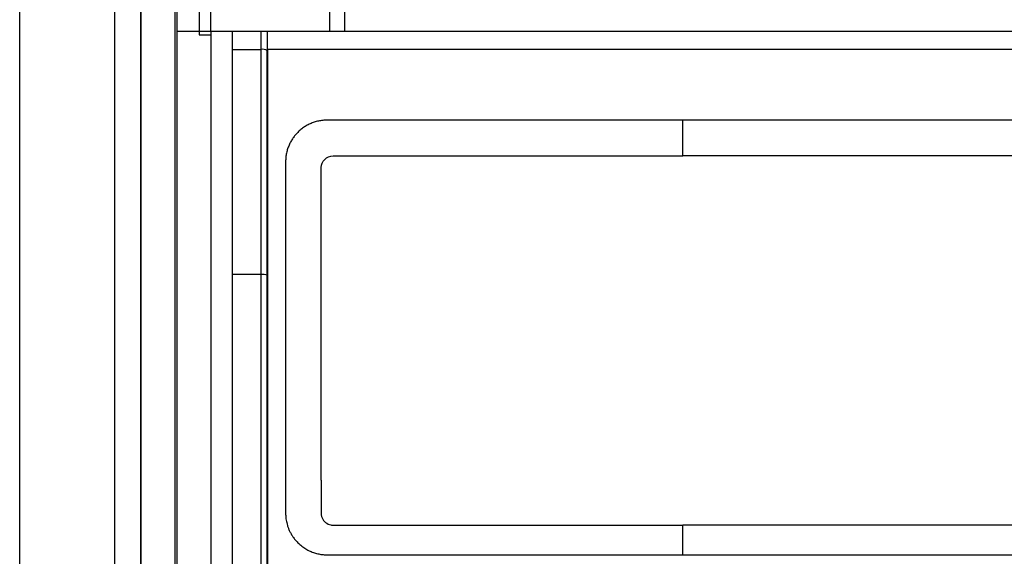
# Model space of a CAD drawing. Header units: millimetres. Extents: x -0.44 to 1.31, y -0.87 to 1.29.
# Tile 62 of 182: x 0.2266 to 0.3096, y 0.247 to 0.2922. Entities that reach past the tile are written whole.
import ezdxf

# ---------------------------------------------------------------- set-up
doc = ezdxf.new("R2010")
doc.units = ezdxf.units.MM

msp = doc.modelspace()

# ---------------------------------------------------------------- linework, layer by layer
at = {"color": 7, "linetype": 'Continuous', "lineweight": 25}
for p, q in [((0.253955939, 0.3440703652), (0.2539566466, 0.2911604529)), ((0.2417142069, 0.2911602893), (0.2417142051, 0.2908923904)), ((0.2426792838, 0.2911603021), (0.2417142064, 0.2911602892)), ((0.2469292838, 0.291160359), (0.2444792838, 0.2911603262)), ((0.2474292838, 0.2911603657), (0.2474293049, 0.2895768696)), ((0.2444793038, 0.2896603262), (0.2469293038, 0.289660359)), ((0.2474793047, 0.2896603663), (0.2474293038, 0.2896603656)), ((0.252988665, 0.2806983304), (0.282477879, 0.2806987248)), ((0.312028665, 0.28069912), (0.282477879, 0.2806987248)), ((0.2519890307, 0.2533556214), (0.2519886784, 0.279698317)), ((0.2469295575, 0.2706942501), (0.2444795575, 0.2706942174))]:
    msp.add_line(p, q, dxfattribs=at)
at = {"color": 7, "linetype": 'Continuous', "lineweight": 25, "flags": 128}
msp.add_lwpolyline([(0.2417269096, 0.3440676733), (0.2417247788, 0.3374730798), (0.2417228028, 0.3308721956), (0.2417209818, 0.3242654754), (0.241719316, 0.3176533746), (0.2417178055, 0.311036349), (0.2417164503, 0.3044148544), (0.2417152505, 0.2977893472), (0.2417142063, 0.291160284)], dxfattribs=at)
at = {"color": 7, "linetype": 'Continuous', "lineweight": 25}
for centre, radius, start, end in [((0.2470508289, 0.2888492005), 0.0008202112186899, 62.5201059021, 98.5204914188), ((0.2470524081, 0.26969462), 0.0010071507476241, 68.0082868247, 97.0062952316)]:
    msp.add_arc(centre, radius, start, end, dxfattribs=at)
for points in [[(0.2265774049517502, 0.2449822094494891), (0.2265774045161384, 0.2844326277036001), (0.2265774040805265, 0.3236927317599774), (0.2265774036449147, 0.3623530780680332)], [(0.2345774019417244, 0.3587897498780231), (0.2345774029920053, 0.3202353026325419), (0.2345774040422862, 0.2811631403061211), (0.2345774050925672, 0.2419474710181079)], [(0.2367775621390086, 0.3445897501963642), (0.2367775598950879, 0.3106547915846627), (0.236777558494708, 0.2763571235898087), (0.2367775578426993, 0.2419483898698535)], [(0.2426792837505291, 0.2911603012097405), (0.2426790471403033, 0.3088546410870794), (0.2426788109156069, 0.3265159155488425), (0.242678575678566, 0.3441051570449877)], [(0.2417142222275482, 0.2911602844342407), (0.2410966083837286, 0.2911602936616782), (0.2404756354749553, 0.2911602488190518), (0.2398561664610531, 0.2911602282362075)], [(0.2417142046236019, 0.2908923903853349), (0.2420358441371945, 0.2908923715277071), (0.2423575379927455, 0.2908923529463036), (0.2426792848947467, 0.2908923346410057)], [(0.2444792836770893, 0.2911603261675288), (0.2438791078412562, 0.2911603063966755), (0.2432791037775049, 0.2911603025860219), (0.2426792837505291, 0.2911603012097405)], [(0.2444792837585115, 0.2911603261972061), (0.2444792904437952, 0.2906604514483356), (0.2444792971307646, 0.2901604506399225), (0.2444793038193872, 0.2896603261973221)], [(0.2469293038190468, 0.2896603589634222), (0.246929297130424, 0.2901604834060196), (0.2469292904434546, 0.2906604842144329), (0.2469292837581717, 0.2911603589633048)], [(0.2444793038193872, 0.2896603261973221), (0.2444793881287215, 0.2833563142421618), (0.2444794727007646, 0.2770326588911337), (0.2444795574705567, 0.2706942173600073)], [(0.2469295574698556, 0.2706942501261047), (0.2469294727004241, 0.2770326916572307), (0.2469293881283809, 0.2833563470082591), (0.2469293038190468, 0.2896603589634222)], [(0.2474799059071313, 0.2446603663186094), (0.2474797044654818, 0.2597387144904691), (0.2474795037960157, 0.2747593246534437), (0.2474793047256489, 0.2896603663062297)], [(0.2474295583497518, 0.2706284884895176), (0.2474294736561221, 0.2769612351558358), (0.2474293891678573, 0.2832786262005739), (0.2474293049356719, 0.2895768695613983)], [(0.2824778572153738, 0.2823281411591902), (0.2824778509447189, 0.2827970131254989), (0.2824778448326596, 0.2832540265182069), (0.2824778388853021, 0.2836987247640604)], [(0.2824778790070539, 0.2806987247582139), (0.2824778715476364, 0.2812564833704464), (0.2824778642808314, 0.2817998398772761), (0.2824778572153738, 0.2823281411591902)], [(0.251988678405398, 0.2796983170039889), (0.2519886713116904, 0.2802287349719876), (0.2524582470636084, 0.2806983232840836), (0.2529886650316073, 0.2806983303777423)], [(0.2444795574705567, 0.2706942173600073), (0.2444797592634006, 0.2556056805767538), (0.2444799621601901, 0.2404345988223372), (0.2444801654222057, 0.2252362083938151)], [(0.2469301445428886, 0.2267974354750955), (0.2469299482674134, 0.241473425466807), (0.2469297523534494, 0.256122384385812), (0.2469295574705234, 0.2706942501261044)], [(0.2474301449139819, 0.2267696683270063), (0.2474299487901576, 0.2414343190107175), (0.247429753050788, 0.2560702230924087), (0.2474295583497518, 0.2706284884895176)], [(0.2824783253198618, 0.2473268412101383), (0.2824783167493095, 0.2479676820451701), (0.2824783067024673, 0.248718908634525), (0.2824782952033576, 0.2495787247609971)], [(0.2824783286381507, 0.2470787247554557), (0.2824783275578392, 0.2471595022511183), (0.2824783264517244, 0.2472422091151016), (0.2824783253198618, 0.2473268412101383)]]:
    msp.add_open_spline(points, degree=3, dxfattribs=at)
for points, knots in [([(0.2367811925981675, 0.2419483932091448), (0.2367812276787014, 0.2505183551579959), (0.2367812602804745, 0.2590781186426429), (0.2367813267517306, 0.2761772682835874), (0.236781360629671, 0.2847184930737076), (0.2367814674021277, 0.3102959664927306), (0.2367815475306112, 0.3272873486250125), (0.2367816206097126, 0.3441921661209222)], [0, 0, 0, 0, 0.2500000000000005, 0.2500000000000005, 0.5000000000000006, 0.5000000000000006, 1, 1, 1, 1]), ([(0.2396796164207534, 0.1553296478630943), (0.2396791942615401, 0.1868955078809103), (0.2396787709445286, 0.2185479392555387), (0.2396779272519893, 0.2816328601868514), (0.239677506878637, 0.3130651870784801), (0.2396770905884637, 0.344192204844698)], [0, 0, 0, 0, 0.4999999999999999, 0.4999999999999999, 1, 1, 1, 1]), ([(0.2398561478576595, 0.2911602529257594), (0.2398552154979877, 0.2921198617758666), (0.2398533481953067, 0.294041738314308), (0.2398505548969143, 0.2969277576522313), (0.239847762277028, 0.2998211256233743), (0.2398449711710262, 0.3027217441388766), (0.2398421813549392, 0.3056295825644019), (0.2398393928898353, 0.3085445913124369), (0.2398366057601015, 0.3114667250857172), (0.2398338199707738, 0.3143959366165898), (0.2398310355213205, 0.3173321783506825), (0.2398282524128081, 0.3202754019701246), (0.2398254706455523, 0.3232255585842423), (0.2398226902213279, 0.3261825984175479), (0.239819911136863, 0.3291464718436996), (0.2398171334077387, 0.3321171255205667), (0.239814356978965, 0.3350945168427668), (0.2398115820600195, 0.3380785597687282), (0.2398088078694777, 0.3410693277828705), (0.2398069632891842, 0.3430646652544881), (0.2398060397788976, 0.3440636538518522)], [0, 0, 0, 0, 0.0542778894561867, 0.1087061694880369, 0.1632848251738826, 0.2180138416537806, 0.2728932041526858, 0.3279228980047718, 0.3831029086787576, 0.4384332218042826, 0.4939138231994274, 0.549544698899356, 0.6053258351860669, 0.6612572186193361, 0.7173388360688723, 0.7735706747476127, 0.8299527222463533, 0.886484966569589, 0.9431673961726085, 1, 1, 1, 1]), ([(0.2526785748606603, 0.3441205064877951), (0.2526786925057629, 0.3353238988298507), (0.2526788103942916, 0.3265090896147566), (0.2526790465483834, 0.3088512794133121), (0.252679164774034, 0.3000112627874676), (0.2526792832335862, 0.2911604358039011)], [0, 0, 0, 0, 0.5, 0.5, 1, 1, 1, 1]), ([(0.2398407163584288, 0.1553295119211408), (0.2398405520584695, 0.1562013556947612), (0.2398402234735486, 0.1579449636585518), (0.239839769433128, 0.1605609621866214), (0.2398393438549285, 0.1631772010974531), (0.2398389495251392, 0.165793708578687), (0.2398385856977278, 0.1684104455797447), (0.2398382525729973, 0.1710273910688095), (0.2398379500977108, 0.1736445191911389), (0.2398376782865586, 0.1762618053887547), (0.2398374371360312, 0.1788792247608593), (0.2398372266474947, 0.1814967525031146), (0.239837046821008, 0.1841143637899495), (0.2398368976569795, 0.1867320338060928), (0.2398367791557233, 0.1893497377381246), (0.2398366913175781, 0.1919674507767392), (0.2398366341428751, 0.1945851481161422), (0.2398366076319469, 0.1972028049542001), (0.2398366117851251, 0.1998203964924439), (0.2398366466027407, 0.2024378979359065), (0.2398367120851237, 0.2050552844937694), (0.2398368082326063, 0.2076725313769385), (0.2398369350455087, 0.210289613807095), (0.2398370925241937, 0.2129065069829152), (0.2398372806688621, 0.215523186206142), (0.2398374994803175, 0.2181396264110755), (0.2398377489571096, 0.2207558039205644), (0.2398382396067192, 0.225337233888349), (0.2398391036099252, 0.2318802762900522), (0.2398405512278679, 0.2403791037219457), (0.2398423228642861, 0.2488657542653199), (0.2398444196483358, 0.2573458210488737), (0.2398468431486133, 0.2658147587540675), (0.2398491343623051, 0.2728664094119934), (0.2398511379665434, 0.2784988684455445), (0.2398525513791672, 0.282305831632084), (0.2398542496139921, 0.2865263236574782), (0.23985540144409, 0.2893381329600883), (0.2398561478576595, 0.2911602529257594)], [0, 0, 0, 0, 0.0192439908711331, 0.03848622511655, 0.0577267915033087, 0.0769657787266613, 0.0962032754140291, 0.1154393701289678, 0.1346741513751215, 0.1539077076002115, 0.1731401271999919, 0.1923714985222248, 0.211601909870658, 0.2308314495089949, 0.2500602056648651, 0.2692882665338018, 0.288515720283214, 0.3077426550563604, 0.3269691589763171, 0.3461953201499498, 0.3654212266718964, 0.3846469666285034, 0.4038726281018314, 0.4230982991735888, 0.4423240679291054, 0.4615500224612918, 0.4807762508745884, 0.500002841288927, 0.5625698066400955, 0.6250917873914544, 0.6875718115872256, 0.750012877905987, 0.8125603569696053, 0.8749934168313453, 0.9062577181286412, 0.9374889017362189, 0.9594913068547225, 1, 1, 1, 1]), ([(0.2426792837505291, 0.2911603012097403), (0.2426795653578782, 0.2702497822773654), (0.2426798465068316, 0.2492104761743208), (0.2426804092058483, 0.2070461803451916), (0.2426806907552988, 0.1859212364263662), (0.2426809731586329, 0.1648397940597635)], [0, 0, 0, 0, 0.5, 0.5, 1, 1, 1, 1]), ([(0.2474292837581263, 0.2911603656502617), (0.2474285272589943, 0.2911603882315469), (0.2474269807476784, 0.2911604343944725), (0.247414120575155, 0.2911606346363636), (0.2473898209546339, 0.2911603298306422), (0.2473484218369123, 0.2911601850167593), (0.2472780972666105, 0.2911603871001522), (0.2471793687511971, 0.2911606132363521), (0.2470561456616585, 0.291160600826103), (0.2469705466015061, 0.2911604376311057), (0.2469292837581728, 0.2911603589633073)], [0, 0, 0, 0, 0.0803547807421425, 0.1642692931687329, 0.2512446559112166, 0.3756881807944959, 0.5006892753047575, 0.6755808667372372, 0.843614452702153, 1, 1, 1, 1]), ([(0.3175292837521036, 0.2911613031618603), (0.3058855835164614, 0.2911611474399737), (0.2941824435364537, 0.2911609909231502), (0.2707761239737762, 0.2911606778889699), (0.2590729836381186, 0.2911605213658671), (0.2474292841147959, 0.2911603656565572)], [0, 0, 0, 0, 0.5, 0.5, 1, 1, 1, 1]), ([(0.317479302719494, 0.289661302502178), (0.305851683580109, 0.2896611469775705), (0.2941655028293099, 0.2896609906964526), (0.2707931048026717, 0.289660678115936), (0.2591069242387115, 0.2896605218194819), (0.2474793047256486, 0.2896603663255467)], [0, 0, 0, 0, 0.5, 0.5, 1, 1, 1, 1]), ([(0.2524886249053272, 0.2836983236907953), (0.2524264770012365, 0.2836973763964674), (0.2523026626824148, 0.2836954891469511), (0.2521178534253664, 0.2836801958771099), (0.2519348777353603, 0.2836559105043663), (0.251753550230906, 0.2836219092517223), (0.2515740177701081, 0.283578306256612), (0.2513967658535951, 0.2835252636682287), (0.2512227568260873, 0.2834631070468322), (0.2510529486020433, 0.2833920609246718), (0.2508878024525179, 0.28331259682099), (0.2507275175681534, 0.2832248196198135), (0.2505720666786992, 0.283128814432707), (0.2504216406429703, 0.2830246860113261), (0.2502768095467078, 0.2829127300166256), (0.2501382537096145, 0.2827937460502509), (0.2499750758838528, 0.2826381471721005), (0.2497919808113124, 0.2824370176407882), (0.2495978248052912, 0.2821803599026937), (0.2494237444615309, 0.2818993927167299), (0.2492737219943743, 0.2815958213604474), (0.2491509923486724, 0.2812713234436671), (0.2490596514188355, 0.2809277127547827), (0.2489999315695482, 0.2805676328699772), (0.24899245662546, 0.2803224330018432), (0.24898867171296, 0.2801982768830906)], [0, 0, 0, 0, 0.0339067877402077, 0.0675508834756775, 0.1010310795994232, 0.1344510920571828, 0.1679767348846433, 0.2015596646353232, 0.2350880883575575, 0.2684537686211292, 0.3016333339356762, 0.3347145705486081, 0.3677909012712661, 0.4009543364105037, 0.4341785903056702, 0.4673352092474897, 0.5002947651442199, 0.5568756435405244, 0.6152883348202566, 0.6755444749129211, 0.7370416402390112, 0.800127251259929, 0.8651476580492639, 0.9317179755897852, 1, 1, 1, 1]), ([(0.282477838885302, 0.2836987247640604), (0.2818520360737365, 0.2836987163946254), (0.2806005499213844, 0.2836986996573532), (0.2787235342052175, 0.2836986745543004), (0.2768469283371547, 0.2836986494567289), (0.2749707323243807, 0.2836986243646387), (0.2730949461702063, 0.28369859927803), (0.2712195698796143, 0.2836985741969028), (0.2693446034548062, 0.283698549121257), (0.2674700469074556, 0.2836985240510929), (0.2655959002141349, 0.2836984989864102), (0.2637221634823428, 0.2836984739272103), (0.2618488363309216, 0.283698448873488), (0.2599759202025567, 0.2836984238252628), (0.2581034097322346, 0.2836983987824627), (0.2562313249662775, 0.283698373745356), (0.2543595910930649, 0.2836983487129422), (0.2531123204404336, 0.2836983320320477), (0.2524886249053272, 0.2836983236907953)], [0, 0, 0, 0, 0.0625295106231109, 0.1250470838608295, 0.1875544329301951, 0.2500532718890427, 0.312545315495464, 0.3750322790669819, 0.4375158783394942, 0.4999978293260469, 0.5624798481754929, 0.6249636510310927, 0.68745095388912, 0.7499434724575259, 0.812442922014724, 0.8749510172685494, 0.9374694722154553, 1, 1, 1, 1]), ([(0.3125286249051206, 0.2836991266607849), (0.3119036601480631, 0.283699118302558), (0.3106538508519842, 0.2836991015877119), (0.3087783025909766, 0.2836990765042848), (0.306902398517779, 0.283699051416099), (0.3050260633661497, 0.2836990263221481), (0.3031493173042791, 0.2836990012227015), (0.3012721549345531, 0.2836989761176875), (0.2993945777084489, 0.2836989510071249), (0.2975165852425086, 0.2836989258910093), (0.2956381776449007, 0.2836989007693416), (0.2937593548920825, 0.2836988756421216), (0.291880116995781, 0.2836988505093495), (0.2900004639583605, 0.2836988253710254), (0.2881203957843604, 0.2836988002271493), (0.2862399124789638, 0.2836987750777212), (0.2843590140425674, 0.2836987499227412), (0.2831049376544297, 0.2836987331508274), (0.282477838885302, 0.2836987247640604)], [0, 0, 0, 0, 0.0625299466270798, 0.125047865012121, 0.1875554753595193, 0.2500544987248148, 0.3125466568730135, 0.3750336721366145, 0.4375172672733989, 0.4999991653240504, 0.5624810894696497, 0.6249647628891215, 0.6874519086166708, 0.7499442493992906, 0.8124435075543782, 0.8749514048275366, 0.937469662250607, 1, 1, 1, 1]), ([(0.24898867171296, 0.2801982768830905), (0.2489886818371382, 0.2794412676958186), (0.2489887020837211, 0.2779273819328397), (0.2489887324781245, 0.275654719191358), (0.2489887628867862, 0.2733809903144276), (0.248988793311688, 0.2711060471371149), (0.2489888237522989, 0.2688299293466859), (0.2489888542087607, 0.266552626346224), (0.2489888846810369, 0.264274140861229), (0.2489889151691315, 0.2619944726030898), (0.2489889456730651, 0.2597136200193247), (0.2489889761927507, 0.2574315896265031), (0.2489890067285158, 0.2551483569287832), (0.2489890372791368, 0.2528640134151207), (0.2489890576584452, 0.2513402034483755), (0.2489890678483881, 0.2505782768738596)], [0, 0, 0, 0, 0.0769683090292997, 0.1539231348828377, 0.2308660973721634, 0.3077988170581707, 0.3847229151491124, 0.4616400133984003, 0.5385517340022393, 0.6154596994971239, 0.6923655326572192, 0.7692708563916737, 0.8461772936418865, 0.9230864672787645, 0.9999999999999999, 0.9999999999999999, 0.9999999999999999, 0.9999999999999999]), ([(0.2519890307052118, 0.2533556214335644), (0.2519890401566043, 0.2526489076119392), (0.251989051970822, 0.2517655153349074), (0.2519890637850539, 0.2508821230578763), (0.251989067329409, 0.2506171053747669), (0.2519866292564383, 0.250527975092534), (0.252009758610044, 0.2503575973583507), (0.2521213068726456, 0.2499486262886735), (0.2525006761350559, 0.2496309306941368), (0.2528857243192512, 0.2495826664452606), (0.2529727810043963, 0.2495775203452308), (0.2530171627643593, 0.2495783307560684), (0.2531496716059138, 0.2495783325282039), (0.2534146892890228, 0.2495783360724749), (0.2540330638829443, 0.249578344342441), (0.2552698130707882, 0.2495783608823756), (0.2591567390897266, 0.2495784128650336), (0.2683440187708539, 0.2495785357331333), (0.2768245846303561, 0.2495786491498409), (0.2824782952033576, 0.2495787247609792)], [0, 0, 0, 0, 0.0624999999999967, 0.0781249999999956, 0.0781249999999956, 0.0859374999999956, 0.0859374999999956, 0.0937499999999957, 0.1249999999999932, 0.128906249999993, 0.128906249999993, 0.1328124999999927, 0.1328124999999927, 0.1406249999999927, 0.1562499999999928, 0.187499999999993, 0.2499999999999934, 0.4999999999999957, 1, 1, 1, 1]), ([(0.3130290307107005, 0.253355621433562), (0.3130290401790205, 0.2526476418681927), (0.313029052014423, 0.2517626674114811), (0.3130290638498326, 0.2508776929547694), (0.3130290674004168, 0.250612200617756), (0.3130312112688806, 0.2505229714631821), (0.3130070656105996, 0.2503525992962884), (0.3128929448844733, 0.249943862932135), (0.312510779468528, 0.2496278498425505), (0.3121240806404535, 0.2495826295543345), (0.3120366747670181, 0.2495782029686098), (0.3119921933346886, 0.2495791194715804), (0.3118594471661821, 0.24957911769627), (0.3115939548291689, 0.2495791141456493), (0.3109744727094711, 0.2495791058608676), (0.309735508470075, 0.2495790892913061), (0.3058416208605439, 0.2495790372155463), (0.2966378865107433, 0.2495789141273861), (0.2881421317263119, 0.249578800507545), (0.2824782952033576, 0.2495787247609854)], [0, 0, 0, 0, 0.0625000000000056, 0.0781250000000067, 0.0781250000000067, 0.0859375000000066, 0.0859375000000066, 0.0937500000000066, 0.1250000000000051, 0.1289062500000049, 0.1289062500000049, 0.1328125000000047, 0.1328125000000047, 0.1406250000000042, 0.1562500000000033, 0.1875000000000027, 0.2500000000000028, 0.5000000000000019, 1, 1, 1, 1]), ([(0.2489890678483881, 0.2505782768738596), (0.2489899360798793, 0.2505189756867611), (0.2489917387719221, 0.2503958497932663), (0.2490072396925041, 0.2502048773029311), (0.2490347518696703, 0.2500011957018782), (0.2490776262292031, 0.2497850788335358), (0.2491383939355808, 0.2495575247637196), (0.2492194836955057, 0.2493205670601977), (0.2493233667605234, 0.2490773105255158), (0.249452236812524, 0.2488304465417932), (0.2496087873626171, 0.2485822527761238), (0.2497954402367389, 0.2483362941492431), (0.2500360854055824, 0.2480719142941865), (0.2503335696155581, 0.2478094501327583), (0.2506848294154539, 0.247569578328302), (0.2510477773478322, 0.2473804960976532), (0.2514146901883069, 0.2472398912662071), (0.2517794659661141, 0.2471451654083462), (0.2521374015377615, 0.2470885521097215), (0.2523735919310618, 0.2470816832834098), (0.2524891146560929, 0.2470783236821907)], [0, 0, 0, 0, 0.032331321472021, 0.0671288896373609, 0.1044575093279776, 0.1444541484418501, 0.1873347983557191, 0.2329761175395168, 0.2811285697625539, 0.3317077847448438, 0.3850036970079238, 0.4413360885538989, 0.5002570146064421, 0.580211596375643, 0.6576269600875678, 0.7320238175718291, 0.803112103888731, 0.8715042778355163, 0.9371516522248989, 1, 1, 1, 1]), ([(0.252489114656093, 0.2470783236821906), (0.253154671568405, 0.2470783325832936), (0.254485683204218, 0.2470783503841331), (0.2564829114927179, 0.2470783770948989), (0.2584804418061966, 0.2470784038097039), (0.2604783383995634, 0.2470784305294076), (0.26247658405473, 0.2470784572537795), (0.264475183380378, 0.2470784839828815), (0.2664741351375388, 0.2470785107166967), (0.268473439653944, 0.2470785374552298), (0.2704730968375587, 0.2470785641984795), (0.2724731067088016, 0.2470785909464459), (0.2744734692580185, 0.2470786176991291), (0.2764741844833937, 0.2470786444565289), (0.2784752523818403, 0.2470786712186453), (0.2804766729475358, 0.2470786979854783), (0.2818110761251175, 0.2470787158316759), (0.2824783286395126, 0.2470787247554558)], [0, 0, 0, 0, 0.0666907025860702, 0.1333711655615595, 0.2000429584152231, 0.2667076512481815, 0.3333668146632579, 0.4000220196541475, 0.4666748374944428, 0.5333268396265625, 0.5999795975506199, 0.6666346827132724, 0.7332936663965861, 0.7999581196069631, 0.8666296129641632, 0.933309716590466, 1, 1, 1, 1]), ([(0.2824783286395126, 0.2470787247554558), (0.2831469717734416, 0.2470787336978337), (0.2844841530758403, 0.2470787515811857), (0.286489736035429, 0.2470787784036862), (0.2884949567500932, 0.247078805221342), (0.2904998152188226, 0.2470788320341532), (0.2925043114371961, 0.2470788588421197), (0.2945084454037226, 0.2470788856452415), (0.2965122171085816, 0.2470789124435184), (0.2985156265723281, 0.2470789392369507), (0.3005186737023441, 0.2470789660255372), (0.3025213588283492, 0.2470789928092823), (0.304523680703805, 0.2470790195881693), (0.3065256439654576, 0.2470790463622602), (0.3085272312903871, 0.2470790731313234), (0.310528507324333, 0.2470790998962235), (0.3118622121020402, 0.2470791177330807), (0.3125291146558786, 0.2470791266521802)], [0, 0, 0, 0, 0.0666921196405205, 0.1333737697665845, 0.2000465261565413, 0.2667119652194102, 0.3333716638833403, 0.4000271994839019, 0.4666801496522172, 0.5333320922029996, 0.599984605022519, 0.6666392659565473, 0.7332976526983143, 0.7999613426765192, 0.8666319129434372, 0.9333109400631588, 1, 1, 1, 1])]:
    msp.add_open_spline(points, degree=3, knots=knots, dxfattribs=at)

doc.saveas('drawing.dxf')
